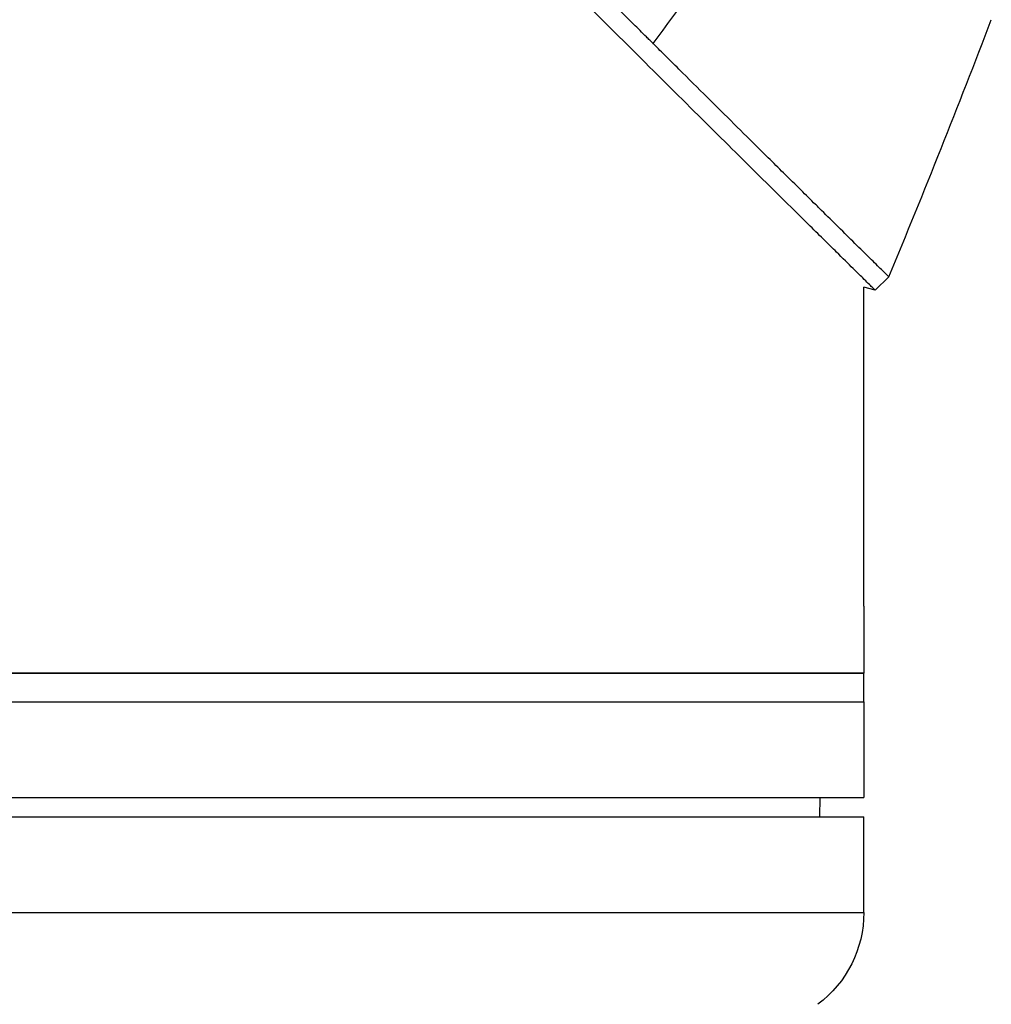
# Model space of a CAD drawing. Header units: millimetres. Extents: x 0 to 4378, y 0 to 2376.
# Tile 125 of 256: x 399 to 450, y 1111 to 1163. Entities that reach past the tile are written whole.
import ezdxf

# ---------------------------------------------------------------- set-up
doc = ezdxf.new("R2010")
doc.units = ezdxf.units.MM
doc.header["$LTSCALE"] = 0.2

# ---------------------------------------------------------------- blocks, each defined once
blk = doc.blocks.new('A$C51789057')
for p, q in [((-208, 546.513), (-208.707, 547.22)), ((-208, 546.513), (-207.4, 546.672)), ((-207.4, 530), (-207.4, 546.672)), ((-207.398, 529.5), (-207.398, 526.5)), ((-89.4, 526.5), (-207.4, 526.5)), ((-207.4, 525), (-207.4, 526.5)), ((-207.398, 526.5), (-89.4, 526.5)), ((-89.4, 525), (-207.4, 525)), ((-89.4, 525), (-207.4, 525)), ((-207.4, 525), (-207.4, 520)), ((-89.4, 520), (-207.4, 520)), ((-205.095, 519), (-205.113, 520)), ((-89.4, 519), (-207.4, 519)), ((-207.4, 514), (-207.4, 519)), ((-89.4, 514), (-207.4, 514))]:
    blk.add_line(p, q)
blk.add_arc((-201.4, 514), 6, 180, 233.1301)
for points in [[(-204.538, 570.581), (-201.828, 566.826), (-199.109, 563.105), (-196.38, 559.419)], [(-208.707, 547.22), (-210.559, 551.671), (-212.345, 556.15), (-214.062, 560.655)], [(-208, 546.513), (-208, 546.513), (-208, 546.513), (-208, 546.513)]]:
    blk.add_open_spline(points, degree=3)
for points, knots in [([(-196.38, 559.419), (-196.362, 559.437), (-196.299, 559.5), (-196.157, 559.641), (-196.101, 559.697), (-195.932, 559.864), (-195.819, 559.976), (-195.479, 560.314), (-195.251, 560.542), (-194.56, 561.229), (-194.093, 561.694), (-193.303, 562.481), (-192.984, 562.798), (-192.34, 563.44), (-192.015, 563.764), (-191.196, 564.579), (-190.699, 565.075), (-189.945, 565.827), (-189.692, 566.08), (-189.311, 566.46), (-189.183, 566.587), (-188.992, 566.778), (-188.928, 566.842), (-188.847, 566.923), (-188.684, 567.085), (-188.671, 567.098)], [-1.054271, -1.054271, -1.054271, -1.054271, -1.016011, -1.016011, -0.991173, -0.991173, -0.941498, -0.941498, -0.842144, -0.842144, -0.643564, -0.643564, -0.511372, -0.511372, -0.379025, -0.379025, -0.180334, -0.180334, -0.080976, -0.080976, -0.031296, -0.031296, -0.006457, -0.006457, -0.000001, -0.000001, -0.000001, -0.000001]), ([(-208, 546.513), (-208, 546.513), (-207.945, 546.567), (-207.726, 546.783), (-207.562, 546.944), (-207.201, 547.3), (-207.034, 547.464), (-206.591, 547.901), (-206.298, 548.189), (-205.779, 548.701), (-205.579, 548.899), (-205.124, 549.348), (-204.866, 549.602), (-203.869, 550.587), (-203.043, 551.403), (-200.303, 554.115), (-198.139, 556.261), (-194.547, 559.831), (-193.292, 561.08), (-191.343, 563.021), (-190.681, 563.681), (-189.674, 564.685), (-189.335, 565.023), (-188.824, 565.533), (-188.653, 565.704), (-188.199, 566.157), (-187.989, 566.366), (-187.964, 566.391)], [0, 0, 0, 0, 0.449356, 0.449356, 0.898467, 0.898467, 1.197468, 1.197468, 1.595858, 1.595858, 1.82337, 1.82337, 2.083118, 2.083118, 2.775822, 2.775822, 4.159486, 4.159486, 4.850949, 4.850949, 5.197063, 5.197063, 5.370242, 5.370242, 5.456832, 5.456832, 5.599134, 5.599134, 5.599134, 5.599134]), ([(-208.707, 547.22), (-208.707, 547.22), (-208.707, 547.22), (-208.707, 547.22), (-208.658, 547.268), (-208.536, 547.388), (-208.509, 547.415), (-208.418, 547.505), (-208.345, 547.576), (-208.174, 547.745), (-208.075, 547.842), (-207.861, 548.053), (-207.748, 548.164), (-207.392, 548.516), (-207.123, 548.78), (-206.557, 549.338), (-206.267, 549.624), (-205.678, 550.205), (-205.386, 550.494), (-205.006, 550.869), (-204.938, 550.937), (-204.751, 551.122), (-204.631, 551.24), (-204.244, 551.622), (-203.968, 551.895), (-203.182, 552.672), (-202.651, 553.198), (-201.252, 554.584), (-200.35, 555.478), (-198.917, 556.899), (-198.426, 557.386), (-197.798, 558.01), (-197.671, 558.136), (-197.354, 558.452), (-197.161, 558.643), (-196.87, 558.932), (-196.773, 559.029), (-196.626, 559.175), (-196.577, 559.223), (-196.452, 559.348), (-196.395, 559.404), (-196.38, 559.419)], [-0.8441102, -0.8441102, -0.8441102, -0.8441102, -0.843958, -0.843958, -0.7585248, -0.7585248, -0.7370027, -0.7370027, -0.6943038, -0.6943038, -0.6506717, -0.6506717, -0.610004, -0.610004, -0.533695, -0.533695, -0.4669865, -0.4669865, -0.4087151, -0.4087151, -0.3960011, -0.3960011, -0.3745212, -0.3745212, -0.3281531, -0.3281531, -0.2469126, -0.2469126, -0.1250047, -0.1250047, -0.0640569, -0.0640569, -0.0488199, -0.0488199, -0.0259823, -0.0259823, -0.014544, -0.014544, -0.0088247, -0.0088247, -0.000001, -0.000001, -0.000001, -0.000001]), ([(-207.4, 530), (-207.4, 530), (-207.4, 529.99), (-207.4, 529.972), (-207.4, 529.953), (-207.399, 529.925), (-207.399, 529.89), (-207.399, 529.855), (-207.399, 529.812), (-207.398, 529.765), (-207.398, 529.718), (-207.398, 529.664), (-207.398, 529.61), (-207.398, 529.574), (-207.398, 529.537), (-207.398, 529.5)], [0.5001155, 0.5001155, 0.5001155, 0.5001155, 0.6074676, 0.6074676, 0.6074676, 0.7149351, 0.7149351, 0.7149351, 0.8224051, 0.8224051, 0.8224051, 0.9298767, 0.9298767, 0.9298767, 1, 1, 1, 1])]:
    blk.add_open_spline(points, degree=3, knots=knots)

msp = doc.modelspace()

# ---------------------------------------------------------------- block references
at = {"xscale": -1}
msp.add_blockref('A$C51789057', (235.724, 602.257), dxfattribs=at)

doc.saveas('drawing.dxf')
